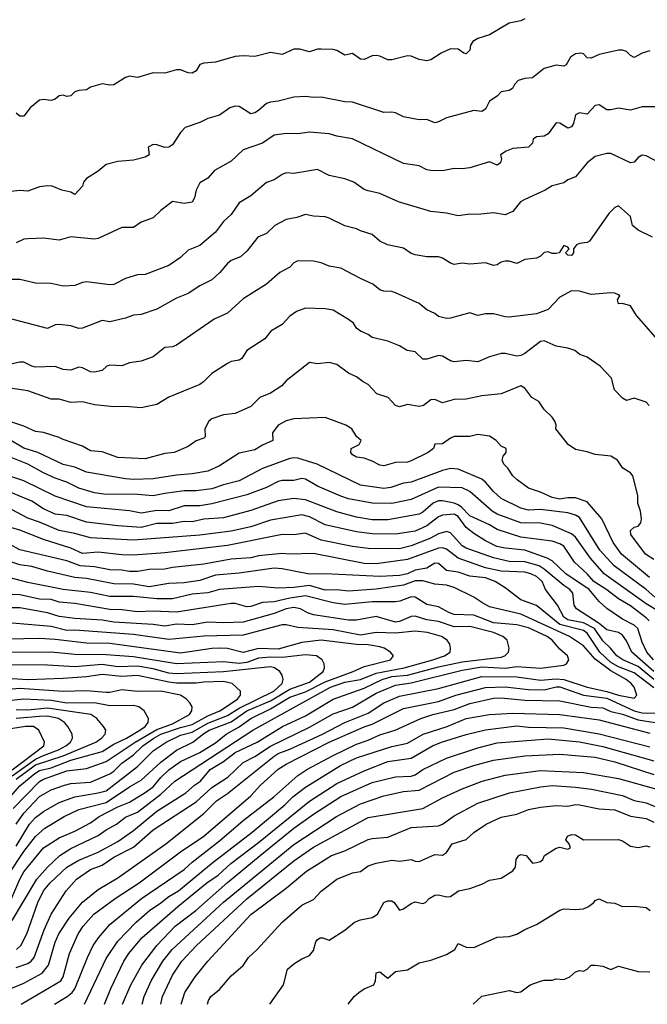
# Model space of a CAD drawing. Header units: metres. Extents: x -51132 to -49532, y -231222 to -229437.
# Tile 48 of 256: x -50485 to -50404, y -231222 to -231096. Entities that reach past the tile are written whole.
import ezdxf

# ---------------------------------------------------------------- set-up
doc = ezdxf.new("R2010")
doc.units = ezdxf.units.M
doc.layers.add('CONTOUR_INDEX', color=1, linetype='Continuous')
doc.layers.add('CONTOUR_INTER', color=3, linetype='Continuous')

msp = doc.modelspace()

# ---------------------------------------------------------------- linework, layer by layer
at = {"layer": 'CONTOUR_INDEX'}
for points, elevation in [([(-50404.08, -231099.96), (-50405.08, -231100.26), (-50406.08, -231100.81), (-50406.58, -231100.58), (-50407.08, -231100.04), (-50407.58, -231099.87), (-50408.08, -231099.87), (-50410.58, -231100.44), (-50411.58, -231100.92), (-50412.08, -231100.86), (-50412.58, -231100.36), (-50412.91, -231100.26), (-50413.58, -231100.34), (-50414.21, -231100.76), (-50414.8, -231101.76), (-50415.08, -231101.93), (-50416.08, -231101.81), (-50417.58, -231102.2), (-50419.08, -231103.4), (-50420.08, -231103.5), (-50420.93, -231103.76), (-50421.39, -231104.26), (-50421.63, -231104.76), (-50422.08, -231105.03), (-50423.08, -231105.21), (-50423.58, -231105.76), (-50424.58, -231106.41), (-50425.08, -231107.42), (-50425.58, -231107.7), (-50426.58, -231107.59), (-50430.08, -231108.51), (-50431.08, -231109.04), (-50431.58, -231109.15), (-50432.58, -231108.72), (-50433.58, -231108.79), (-50435.58, -231108.38), (-50436.58, -231107.88), (-50437.08, -231107.79), (-50438.08, -231107.84), (-50442.08, -231106.53), (-50443.08, -231106.47), (-50446.08, -231105.89), (-50447.08, -231105.93), (-50448.08, -231105.8), (-50449.58, -231105.87), (-50451.58, -231106.41), (-50452.58, -231106.5), (-50453.08, -231106.71), (-50454.08, -231107.58), (-50454.58, -231107.88), (-50455.08, -231108), (-50456.58, -231107.09), (-50457.08, -231107.05), (-50457.77, -231107.26), (-50459.08, -231108.2), (-50460.58, -231108.61), (-50461.58, -231109.12), (-50463.47, -231109.76), (-50464.08, -231110.38), (-50465.08, -231111.97), (-50465.58, -231112.27), (-50466.08, -231112.33), (-50467.08, -231111.96), (-50467.58, -231111.93), (-50468.2, -231112.26), (-50468.09, -231113.26), (-50468.58, -231113.54), (-50470.08, -231113.94), (-50472.08, -231114.11), (-50473.58, -231114.5), (-50474.58, -231115.35), (-50476.09, -231116.26), (-50476.47, -231116.76), (-50476.58, -231117.24), (-50477.58, -231118.33), (-50478.08, -231118.01), (-50479.24, -231117.76), (-50480.45, -231117.26), (-50481.08, -231117.19), (-50482.08, -231117.34), (-50483.58, -231117.88), (-50484.58, -231117.8), (-50486.08, -231117.99)], 80), ([(-50404.16, -231145.26), (-50404.58, -231144.86), (-50406.08, -231144.31), (-50407.08, -231144.65), (-50407.58, -231144.34), (-50408.59, -231143.26), (-50408.99, -231141.76), (-50410.45, -231140.26), (-50412.08, -231139.08), (-50413.04, -231138.76), (-50413.68, -231138.26), (-50414.58, -231137.93), (-50416.08, -231137.69), (-50417.58, -231136.99), (-50418.08, -231137.11), (-50420.08, -231138.62), (-50420.58, -231138.88), (-50421.08, -231138.96), (-50422.58, -231138.63), (-50423.08, -231138.64), (-50424.58, -231139.04), (-50426.08, -231139.68), (-50427.58, -231139.51), (-50429.08, -231139.68), (-50429.58, -231139.58), (-50430.58, -231138.97), (-50431.08, -231138.88), (-50432.58, -231139.36), (-50433.08, -231139.35), (-50434.08, -231138.43), (-50435.12, -231138.26), (-50436.08, -231137.63), (-50437.58, -231137.03), (-50439.58, -231136.6), (-50440.08, -231136.19), (-50441.08, -231135.76), (-50441.58, -231135.37), (-50441.95, -231134.76), (-50442.58, -231134.28), (-50444.58, -231133.07), (-50445.58, -231132.92), (-50448.08, -231132.85), (-50449.25, -231133.26), (-50450.08, -231133.87), (-50451.08, -231134.94), (-50452.51, -231135.76), (-50453.29, -231136.76), (-50455.58, -231138.26), (-50456.22, -231139.26), (-50456.58, -231139.49), (-50457.58, -231139.64), (-50458.08, -231139.91), (-50460.08, -231141.19), (-50461.12, -231142.26), (-50461.58, -231142.57), (-50465.58, -231144.2), (-50467.08, -231145.12), (-50469.08, -231145.58), (-50471.08, -231145.39), (-50472.58, -231145.43), (-50475.08, -231145.17), (-50476.58, -231144.82), (-50478.08, -231144.87), (-50479.58, -231144.48), (-50480.58, -231144.46), (-50483.58, -231143.41), (-50489.58, -231142.48)], 75), ([(-50404.18, -231172.76), (-50404.58, -231172.41), (-50406.58, -231170.86), (-50408.08, -231169.97), (-50409.58, -231168.81), (-50411.23, -231167.76), (-50412.08, -231166.75), (-50413.73, -231165.26), (-50415.08, -231163.25), (-50415.58, -231162.92), (-50416.58, -231162.58), (-50420.58, -231162.1), (-50423.58, -231161.12), (-50424.58, -231160.51), (-50427.08, -231159.37), (-50428.16, -231158.26), (-50428.58, -231157.94), (-50429.08, -231157.76), (-50430.58, -231157.43), (-50431.08, -231157.45), (-50431.8, -231157.76), (-50433.08, -231158.89), (-50433.58, -231159.15), (-50437.58, -231159.86), (-50439.58, -231159.86), (-50441.58, -231159.55), (-50444.08, -231158.86), (-50448.08, -231157.3), (-50449.58, -231157.16), (-50451.58, -231157.44), (-50455.08, -231158.69), (-50458.58, -231159.6), (-50461.08, -231159.8), (-50462.58, -231160.14), (-50463.58, -231160.08), (-50465.08, -231160.35), (-50467.08, -231160.36), (-50469.08, -231160.84), (-50472.08, -231160.64), (-50476.08, -231160.18), (-50478.58, -231159.33), (-50480.08, -231159.13), (-50481.58, -231158.46), (-50483.08, -231157.49), (-50486.58, -231156.04)], 70), ([(-50486.58, -231220.09), (-50484.08, -231219.07), (-50481.75, -231217.76), (-50480.95, -231216.76), (-50480.08, -231213.84), (-50479.6, -231212.76), (-50478.31, -231210.76), (-50476.58, -231208.7), (-50474.58, -231207.09), (-50472.08, -231205.61), (-50465.93, -231201.26), (-50461.08, -231197.39), (-50459.47, -231195.76), (-50458.08, -231194.82), (-50452.08, -231190.07), (-50451.58, -231189.73), (-50450.08, -231189.17), (-50445.94, -231187.26), (-50443.08, -231185.77), (-50440.08, -231184.55), (-50438.08, -231183.23), (-50436.08, -231182.4), (-50431.08, -231181.41), (-50425.58, -231179.89), (-50421.08, -231179.92), (-50418.08, -231180.37), (-50416.08, -231180.2), (-50415.08, -231180.26), (-50412.08, -231181.25), (-50409.58, -231181.79), (-50408.08, -231182.28), (-50406.08, -231182.64), (-50405.75, -231182.26), (-50406.11, -231181.26), (-50406.49, -231180.76), (-50407.11, -231180.26), (-50409.08, -231179.17), (-50411.08, -231177.66), (-50412.58, -231175.97), (-50414.36, -231174.76), (-50420.58, -231171.91), (-50424.58, -231170.97), (-50425.58, -231170.45), (-50426.58, -231169.73), (-50429.08, -231168.51), (-50430.08, -231168.2), (-50431.58, -231168.1), (-50433.08, -231167.67), (-50434.08, -231167.66), (-50435.58, -231168.2), (-50439.08, -231168.73), (-50442.58, -231168.97), (-50444.08, -231168.81), (-50445.58, -231168.84), (-50447.58, -231168.24), (-50449.58, -231168.52), (-50451.58, -231168.61), (-50454.08, -231168.39), (-50459.08, -231168.77), (-50460.58, -231169.2), (-50462.58, -231169.37), (-50465.08, -231169.97), (-50467.08, -231169.98), (-50470.08, -231169.67), (-50473.08, -231169.65), (-50475.58, -231169.15), (-50479.08, -231168.76), (-50483.58, -231167.88), (-50491.08, -231165.9)], 65), ([(-50486.09, -231205.26), (-50484.08, -231202.22), (-50482.58, -231200.32), (-50481.42, -231199.26), (-50478.95, -231197.76), (-50477.08, -231196.89), (-50473.58, -231195.99), (-50470.58, -231193.97), (-50469.08, -231193.11), (-50466.58, -231190.82), (-50464.58, -231189.29), (-50462.51, -231188.26), (-50461.08, -231187.15), (-50460.4, -231186.76), (-50457.58, -231185.67), (-50455.6, -231184.26), (-50452.58, -231183.01), (-50450.08, -231181.51), (-50447.58, -231180.6), (-50445.84, -231179.26), (-50445.65, -231178.76), (-50445.7, -231178.26), (-50445.95, -231177.76), (-50446.68, -231177.26), (-50448.08, -231177.1), (-50451.08, -231177.45), (-50452.58, -231177.41), (-50454.08, -231177.54), (-50455.58, -231178.08), (-50456.58, -231178.24), (-50458.58, -231178.01), (-50464.58, -231178.28), (-50470.08, -231177.39), (-50473.58, -231177.11), (-50477.58, -231177.07), (-50480.58, -231176.77), (-50487.08, -231176.82)], 60), ([(-50485.08, -231193.01), (-50482.58, -231191.16), (-50479.08, -231190), (-50474.89, -231188.26), (-50474.16, -231187.76), (-50473.69, -231187.26), (-50473.62, -231186.76), (-50473.91, -231186.26), (-50474.77, -231185.26), (-50475.51, -231184.76), (-50481.08, -231183.95), (-50483.58, -231184.17), (-50485.08, -231184.15)], 55), ([(-50471.47, -231221.76), (-50470.42, -231219.26), (-50469, -231216.76), (-50467.09, -231214.26), (-50464.74, -231211.76), (-50462.11, -231209.76), (-50458.08, -231206.18), (-50453.9, -231202.76), (-50449.58, -231199.28), (-50447.08, -231197.49), (-50443.58, -231195.2), (-50439.58, -231193.43), (-50436.58, -231192.7), (-50434.58, -231192.62), (-50434.08, -231192.46), (-50433.08, -231191.77), (-50430.08, -231190.3), (-50426.08, -231188.99), (-50423.58, -231188.37), (-50417.08, -231187.85), (-50413.08, -231188.23), (-50410.08, -231188.81), (-50403.58, -231190.65)], 70), ([(-50452.64, -231221.76), (-50450.92, -231219.26), (-50450.39, -231217.26), (-50449.58, -231216.57), (-50448.58, -231215.94), (-50447.58, -231215.54), (-50447.08, -231214.88), (-50446.76, -231213.76), (-50446.58, -231213.47), (-50446.24, -231213.26), (-50445.87, -231213.26), (-50445.08, -231213.57), (-50443.08, -231212.27), (-50441.83, -231211.26), (-50441.08, -231210.96), (-50439.58, -231210.68), (-50438.9, -231210.26), (-50438.09, -231208.76), (-50437.58, -231208.54), (-50437.08, -231208.56), (-50436.75, -231208.76), (-50436.08, -231209.73), (-50435.58, -231209.58), (-50434.58, -231208.87), (-50434.08, -231208.67), (-50433.08, -231208.87), (-50432.78, -231208.76), (-50432.29, -231208.26), (-50431.58, -231207.82), (-50431.08, -231207.77), (-50430.08, -231208.04), (-50429.58, -231207.99), (-50428.55, -231207.26), (-50427.08, -231206.96), (-50425.58, -231206.42), (-50424.58, -231205.9), (-50423.08, -231205.65), (-50421.58, -231204.69), (-50421.25, -231204.26), (-50421.19, -231203.26), (-50420.82, -231202.76), (-50420.58, -231202.63), (-50419.91, -231202.76), (-50419.08, -231203.72), (-50418.58, -231203.66), (-50418.08, -231203.51), (-50417.76, -231203.26), (-50417.55, -231202.76), (-50416.08, -231201.81), (-50415.58, -231201.7), (-50414.58, -231201.93), (-50414.24, -231201.76), (-50414.42, -231201.26), (-50414.82, -231200.76), (-50414.6, -231200.26), (-50414.08, -231200.07), (-50413.58, -231200.13), (-50412.58, -231200.74), (-50408.08, -231200.71), (-50407.58, -231200.88), (-50406.58, -231201.54), (-50405.58, -231201.73), (-50404.58, -231201.5), (-50404.08, -231201.63)], 75)]:
    msp.add_lwpolyline(points, dxfattribs=dict(at, elevation=elevation))
at = {"layer": 'CONTOUR_INTER'}
for points, elevation in [([(-50420.08, -231095.89), (-50420.58, -231096.13), (-50422.08, -231096.44), (-50424.58, -231097.9), (-50426.08, -231098.4), (-50426.7, -231098.76), (-50427.02, -231099.26), (-50427.08, -231099.89), (-50427.58, -231100.33), (-50427.87, -231100.26), (-50428.58, -231099.77), (-50429.58, -231099.71), (-50430.74, -231100.26), (-50432.08, -231101.12), (-50432.58, -231101.25), (-50433.58, -231101.05), (-50434.58, -231100.64), (-50435.08, -231100.61), (-50437.08, -231101.13), (-50437.58, -231101.1), (-50438.58, -231100.64), (-50439.08, -231100.58), (-50439.58, -231100.62), (-50440.58, -231101.06), (-50441.08, -231101.01), (-50442.08, -231100.32), (-50443.08, -231100.52), (-50444.08, -231099.93), (-50444.58, -231099.78), (-50446.08, -231099.73), (-50446.58, -231099.76), (-50447.58, -231100.11), (-50448.82, -231099.76), (-50449.58, -231099.75), (-50451.08, -231100.43), (-50452.58, -231100.19), (-50454.58, -231100.7), (-50456.08, -231100.59), (-50457.08, -231100.67), (-50459.58, -231101.42), (-50461.08, -231101.54), (-50461.58, -231101.72), (-50462.08, -231102.51), (-50462.58, -231102.81), (-50463.08, -231102.79), (-50464.08, -231102.38), (-50464.58, -231102.39), (-50466.08, -231102.82), (-50467.58, -231102.77), (-50469.58, -231103.38), (-50470.58, -231103.22), (-50471.08, -231103.35), (-50472.58, -231104.3), (-50473.08, -231104.35), (-50474.08, -231104.17), (-50475.58, -231104.62), (-50476.08, -231104.94), (-50477.08, -231105.02), (-50477.58, -231105.21), (-50478.08, -231105.72), (-50478.58, -231105.81), (-50479.08, -231105.63), (-50479.58, -231105.73), (-50480.08, -231106.15), (-50480.58, -231106.32), (-50481.58, -231106.19), (-50482.08, -231106.25), (-50483.29, -231107.26), (-50484.08, -231108.3), (-50484.58, -231108.3), (-50485.08, -231107.92)], 81), ([(-50402.58, -231107.13), (-50405.08, -231107.13), (-50406.58, -231107.53), (-50408.08, -231107.27), (-50409.08, -231107.52), (-50409.58, -231107.49), (-50410.58, -231106.88), (-50411.08, -231106.93), (-50412.08, -231108.07), (-50413.08, -231107.87), (-50413.58, -231108.15), (-50413.83, -231109.26), (-50414.08, -231109.69), (-50414.58, -231109.83), (-50415.58, -231109.2), (-50416.08, -231109.16), (-50417.08, -231110.56), (-50417.58, -231110.88), (-50418.58, -231110.93), (-50418.98, -231111.26), (-50419.09, -231111.76), (-50419.58, -231112.28), (-50421.58, -231112.46), (-50422.47, -231112.76), (-50423.16, -231113.26), (-50423.06, -231113.76), (-50423.16, -231114.26), (-50423.58, -231114.55), (-50424.58, -231114.14), (-50427.08, -231114.92), (-50428.08, -231115.05), (-50429.08, -231115.01), (-50430.58, -231115.29), (-50432.08, -231115.26), (-50432.58, -231115.16), (-50433.58, -231114.67), (-50435.58, -231114.35), (-50442.08, -231111.2), (-50444.08, -231110.88), (-50445.08, -231110.57), (-50447.58, -231110.34), (-50449.08, -231110.56), (-50450.58, -231110.51), (-50452.08, -231110.73), (-50453.58, -231111.76), (-50456.08, -231112.59), (-50457.58, -231114.05), (-50459.71, -231115.26), (-50460.58, -231116.22), (-50461.58, -231116.81), (-50462.06, -231117.76), (-50462.28, -231118.76), (-50462.58, -231119.28), (-50463.58, -231119.48), (-50465.08, -231119.2), (-50466.58, -231120.35), (-50467.58, -231121.3), (-50469.08, -231121.84), (-50470.08, -231122.51), (-50471.58, -231122.51), (-50474.58, -231123.94), (-50475.08, -231124.03), (-50478.08, -231123.71), (-50479.58, -231124.16), (-50481.58, -231123.88), (-50483.58, -231123.97), (-50484.08, -231124.03), (-50485.08, -231124.51)], 79), ([(-50402.85, -231114.26), (-50404.58, -231113.39), (-50405.08, -231113.31), (-50405.58, -231113.59), (-50406.08, -231114.18), (-50406.58, -231114.28), (-50409.08, -231113.07), (-50409.58, -231113.09), (-50411.08, -231113.47), (-50412.08, -231114.26), (-50413.58, -231116.04), (-50414.58, -231116.43), (-50415.08, -231116.84), (-50416.58, -231117.22), (-50417.47, -231117.76), (-50420.08, -231118.96), (-50420.61, -231119.26), (-50421.58, -231120.5), (-50422.58, -231120.91), (-50424.08, -231120.67), (-50426.08, -231120.87), (-50427.08, -231120.81), (-50428.58, -231121.03), (-50430.08, -231120.69), (-50432.08, -231120.49), (-50436.19, -231119.26), (-50438.58, -231118.2), (-50440.08, -231117.86), (-50440.58, -231117.66), (-50441.92, -231116.76), (-50443.08, -231116.31), (-50445.08, -231115.88), (-50446.58, -231115.14), (-50449.58, -231115.62), (-50450.58, -231115.56), (-50451.08, -231115.76), (-50452.08, -231116.44), (-50453.08, -231116.77), (-50455.08, -231118.47), (-50456.58, -231119.36), (-50457.58, -231120.89), (-50458.58, -231121.77), (-50459.58, -231123.13), (-50461.58, -231124.81), (-50463.08, -231125.42), (-50464.08, -231126.35), (-50465.58, -231127.37), (-50468.58, -231128.52), (-50469.58, -231128.57), (-50471.08, -231129.03), (-50472.58, -231129.8), (-50473.08, -231129.84), (-50476.08, -231129.48), (-50476.58, -231129.55), (-50477.58, -231129.96), (-50479.08, -231130.03), (-50480.58, -231129.68), (-50482.58, -231129.64), (-50484.58, -231129.19), (-50486.08, -231129.19)], 78), ([(-50403.74, -231123.76), (-50405.58, -231122.89), (-50406.31, -231122.26), (-50406.58, -231121.14), (-50408.08, -231119.75), (-50408.58, -231119.96), (-50409.33, -231120.76), (-50411.82, -231124.26), (-50412.08, -231124.45), (-50413.08, -231124.59), (-50413.45, -231124.76), (-50413.85, -231125.26), (-50413.83, -231125.76), (-50414.08, -231126.11), (-50414.58, -231126.08), (-50414.86, -231125.76), (-50414.42, -231125.26), (-50414.58, -231125.05), (-50415.08, -231124.83), (-50415.68, -231125.76), (-50416.08, -231125.86), (-50416.58, -231125.84), (-50417.08, -231125.64), (-50417.58, -231125.73), (-50418.08, -231126.21), (-50418.58, -231126.43), (-50420.08, -231126.62), (-50421.08, -231127.11), (-50422.08, -231126.83), (-50422.58, -231126.85), (-50423.08, -231126.97), (-50423.58, -231127.29), (-50424.08, -231127.38), (-50425.08, -231127.04), (-50427.08, -231127.22), (-50428.08, -231127.1), (-50429.08, -231127.25), (-50429.58, -231127.07), (-50430.58, -231126.44), (-50431.08, -231126.29), (-50432.58, -231126.28), (-50434.08, -231126.01), (-50434.58, -231125.84), (-50435.58, -231125.15), (-50437.6, -231124.76), (-50438.59, -231124.26), (-50439.58, -231123.42), (-50441.08, -231122.96), (-50441.58, -231122.68), (-50443.08, -231122.32), (-50445.08, -231121.33), (-50445.58, -231121.16), (-50447.08, -231121.09), (-50448.08, -231120.87), (-50449.2, -231121.26), (-50450.58, -231121.52), (-50452.01, -231122.26), (-50453.08, -231123.31), (-50454.18, -231123.76), (-50455.58, -231125.56), (-50456.4, -231126.26), (-50457.58, -231126.74), (-50458.08, -231127.11), (-50459.05, -231128.26), (-50460.08, -231129.23), (-50461.58, -231129.97), (-50463.08, -231130.97), (-50464.58, -231131.54), (-50467.08, -231132.97), (-50469.08, -231133.65), (-50470.08, -231133.73), (-50471.08, -231134.1), (-50473.08, -231134.56), (-50474.08, -231134.39), (-50476.58, -231135.37), (-50477.08, -231135.45), (-50478.08, -231135.11), (-50479.58, -231134.92), (-50480.08, -231134.98), (-50481.08, -231135.43), (-50486.08, -231134.1)], 77), ([(-50403.08, -231136.88), (-50405.78, -231133.76), (-50406.58, -231132.53), (-50407.58, -231132.23), (-50408.08, -231132.26), (-50408.23, -231131.76), (-50407.94, -231131.26), (-50408.08, -231131.14), (-50408.58, -231130.91), (-50409.08, -231130.89), (-50411.58, -231131.1), (-50413.08, -231130.67), (-50414.08, -231130.62), (-50415.58, -231131.44), (-50417.08, -231133.02), (-50418.58, -231133.57), (-50422.08, -231133.97), (-50422.58, -231133.96), (-50424.08, -231133.55), (-50425.08, -231133.56), (-50426.08, -231133.76), (-50427.08, -231133.44), (-50429.58, -231134.13), (-50430.08, -231134.16), (-50431.08, -231133.91), (-50431.58, -231133.51), (-50432.58, -231133.06), (-50433.58, -231132.25), (-50436.58, -231130.88), (-50437.08, -231130.7), (-50438.08, -231130.68), (-50438.58, -231130.5), (-50439.5, -231129.76), (-50441.08, -231129.06), (-50443.58, -231127.72), (-50445.08, -231127.48), (-50446.08, -231127.06), (-50447.08, -231126.85), (-50449.08, -231126.78), (-50449.58, -231127.06), (-50450.08, -231127.59), (-50451.36, -231128.26), (-50453.08, -231129.78), (-50456.08, -231131.66), (-50458.08, -231133.48), (-50459.75, -231134.26), (-50464.58, -231137.55), (-50465.08, -231137.77), (-50466.08, -231137.86), (-50467.58, -231139.07), (-50469.08, -231139.59), (-50470.58, -231139.83), (-50471.58, -231140.21), (-50473.08, -231140.1), (-50473.48, -231140.26), (-50474.08, -231140.78), (-50475.08, -231140.99), (-50475.58, -231140.95), (-50476.58, -231140.44), (-50477.08, -231140.36), (-50478.08, -231140.74), (-50478.58, -231140.72), (-50479.08, -231140.66), (-50480.08, -231140.29), (-50482.58, -231140.36), (-50483.08, -231140.26), (-50484.08, -231139.73), (-50484.58, -231139.72), (-50485.58, -231139.94)], 76), ([(-50403.58, -231164.93), (-50404.65, -231164.26), (-50406.53, -231161.76), (-50406.58, -231161.24), (-50406.08, -231160.79), (-50405.58, -231160.68), (-50405.23, -231160.26), (-50405.17, -231159.76), (-50405.28, -231158.76), (-50405.63, -231157.76), (-50405.63, -231156.76), (-50406.27, -231154.26), (-50406.58, -231153.89), (-50407.55, -231153.26), (-50408.22, -231152.26), (-50409.08, -231151.76), (-50411.08, -231151.53), (-50412.08, -231151.19), (-50413.58, -231150.89), (-50414.53, -231150.26), (-50416.12, -231148.26), (-50416.07, -231147.76), (-50416.22, -231147.26), (-50416.57, -231146.76), (-50417.58, -231145.78), (-50418.28, -231144.76), (-50419.15, -231144.26), (-50420.08, -231143.04), (-50420.58, -231142.77), (-50423.08, -231143.79), (-50425.58, -231144.02), (-50427.58, -231144.48), (-50429.08, -231144.51), (-50430.58, -231144.91), (-50431.58, -231144.49), (-50432.08, -231144.53), (-50433.02, -231145.26), (-50433.58, -231145.41), (-50435.08, -231145.14), (-50436.08, -231145.45), (-50436.6, -231145.26), (-50437.54, -231144.26), (-50438.96, -231143.76), (-50440.08, -231142.57), (-50440.73, -231142.26), (-50441.58, -231141.6), (-50442.58, -231141.15), (-50444.08, -231140.02), (-50445.08, -231139.79), (-50446.58, -231139.95), (-50447.58, -231139.78), (-50450.58, -231142.12), (-50451.14, -231142.76), (-50452.58, -231143.68), (-50453.92, -231144.26), (-50455.08, -231145.39), (-50457.08, -231146.29), (-50458.58, -231146.44), (-50460.08, -231146.99), (-50460.44, -231147.26), (-50460.96, -231148.26), (-50460.92, -231149.26), (-50461.08, -231149.44), (-50462.08, -231149.8), (-50463.08, -231150.52), (-50464.86, -231151.26), (-50466.08, -231151.4), (-50468.58, -231152.07), (-50472.08, -231151.9), (-50474.08, -231151.17), (-50475.58, -231151.04), (-50476.58, -231150.48), (-50479.08, -231149.63), (-50479.58, -231149.35), (-50481.58, -231148.71), (-50482.58, -231148.57), (-50484.08, -231147.92), (-50487.08, -231146.94)], 74), ([(-50404.14, -231167.26), (-50407.7, -231164.26), (-50408.79, -231162.76), (-50410.21, -231159.76), (-50412.08, -231157.58), (-50413.58, -231157.05), (-50414.58, -231157.06), (-50415.58, -231157.25), (-50416.58, -231157.04), (-50418.08, -231156.33), (-50419.58, -231155.83), (-50421.03, -231154.76), (-50421.59, -231154.26), (-50422.23, -231153.26), (-50422.74, -231152.76), (-50422.97, -231152.26), (-50422.85, -231151.76), (-50422.43, -231151.26), (-50422.46, -231150.76), (-50423.08, -231150.48), (-50423.72, -231149.76), (-50424.58, -231149.2), (-50426.08, -231148.96), (-50427.08, -231149.22), (-50429.08, -231149.23), (-50429.58, -231149.42), (-50430.58, -231150.17), (-50431.58, -231150.2), (-50431.74, -231150.76), (-50432.41, -231151.26), (-50434.58, -231152.35), (-50435.08, -231152.5), (-50436.58, -231152.53), (-50438.08, -231152.97), (-50438.58, -231152.91), (-50439.58, -231152.36), (-50440.58, -231152.01), (-50441.58, -231151.87), (-50442.08, -231151.58), (-50442.31, -231151.26), (-50442.24, -231150.76), (-50441.23, -231150.26), (-50440.97, -231149.76), (-50441.58, -231149.21), (-50442.17, -231148.26), (-50442.96, -231147.76), (-50445.58, -231146.81), (-50449.58, -231146.97), (-50450.58, -231147.22), (-50451.58, -231147.79), (-50452.31, -231148.76), (-50452.28, -231149.76), (-50453.58, -231150.34), (-50454.58, -231150.95), (-50456.58, -231151.34), (-50459.08, -231152.99), (-50460.58, -231153.64), (-50462.58, -231154.01), (-50464.58, -231154.15), (-50467.58, -231154.65), (-50470.08, -231154.73), (-50471.08, -231154.64), (-50476.08, -231153.77), (-50477.58, -231153.13), (-50479.08, -231152.81), (-50482.3, -231151.26), (-50484.08, -231150.71), (-50486.08, -231149.53)], 73), ([(-50403.46, -231169.76), (-50404.58, -231168.76), (-50408.63, -231165.76), (-50410.47, -231163.76), (-50413.08, -231159.58), (-50413.58, -231159.29), (-50414.58, -231158.98), (-50418.08, -231158.55), (-50419.58, -231158.62), (-50420.58, -231158.38), (-50423.08, -231157.13), (-50424.08, -231156.27), (-50425.08, -231155.08), (-50425.58, -231154.68), (-50428.58, -231153.4), (-50429.58, -231153.3), (-50430.58, -231153.55), (-50434.58, -231155.08), (-50435.58, -231155.21), (-50437.19, -231155.76), (-50438.08, -231155.88), (-50441.08, -231155.46), (-50446.62, -231152.76), (-50449.08, -231151.99), (-50449.58, -231151.94), (-50450.08, -231152.03), (-50453.58, -231153.32), (-50456.58, -231154.91), (-50458.58, -231155.4), (-50460.08, -231155.92), (-50462.08, -231156.18), (-50463.58, -231156.18), (-50466.08, -231156.49), (-50467.58, -231156.82), (-50470.08, -231156.58), (-50473.58, -231156.64), (-50475.08, -231156.43), (-50477.08, -231155.81), (-50478.58, -231155.06), (-50480.08, -231154.56), (-50481.58, -231153.88), (-50483.58, -231152.78), (-50486.58, -231151.59)], 72), ([(-50402.65, -231171.76), (-50404.58, -231170.61), (-50409.93, -231166.76), (-50411.68, -231164.76), (-50413.58, -231162.08), (-50414.08, -231161.64), (-50416.58, -231160.59), (-50418.08, -231160.31), (-50420.58, -231160.25), (-50423.58, -231159.13), (-50424.23, -231158.76), (-50427.08, -231156.27), (-50428.08, -231155.79), (-50431.08, -231155.72), (-50434.58, -231157.28), (-50437.08, -231157.77), (-50439.58, -231157.76), (-50442.58, -231157.17), (-50443.58, -231156.86), (-50446.58, -231155.58), (-50448.08, -231154.66), (-50448.58, -231154.58), (-50449.58, -231154.86), (-50451.08, -231154.86), (-50451.58, -231154.97), (-50453.08, -231155.74), (-50455.58, -231156.67), (-50460.08, -231157.81), (-50461.58, -231158.08), (-50463.58, -231158.09), (-50465.58, -231158.71), (-50467.08, -231158.66), (-50469.08, -231159.01), (-50470.58, -231158.74), (-50476.08, -231158.2), (-50480.08, -231156.85), (-50484.08, -231154.87), (-50486, -231154.26)], 71), ([(-50403.64, -231177.76), (-50404.49, -231176.76), (-50405.08, -231175.49), (-50405.61, -231173.76), (-50406.08, -231173.33), (-50407.58, -231172.56), (-50409.58, -231171.22), (-50410.58, -231170.29), (-50411.86, -231168.76), (-50414.83, -231166.76), (-50416.58, -231165.13), (-50417.2, -231164.76), (-50420.08, -231163.76), (-50422.58, -231163.49), (-50423.63, -231163.26), (-50425.08, -231162.56), (-50426.58, -231161.63), (-50427.58, -231160.85), (-50428.58, -231159.46), (-50429.08, -231159.16), (-50430.58, -231159.26), (-50431.08, -231159.49), (-50432.58, -231160.64), (-50434.08, -231161.3), (-50436.58, -231161.71), (-50439.58, -231161.64), (-50441.58, -231161.42), (-50445.58, -231160.52), (-50447.58, -231159.5), (-50448.58, -231159.24), (-50452.58, -231159.91), (-50455.08, -231160.77), (-50457.58, -231161.3), (-50461.58, -231161.84), (-50470.08, -231162.48), (-50475.58, -231162.16), (-50477.58, -231161.62), (-50479.58, -231161.25), (-50482.08, -231160.15), (-50483.58, -231159.65), (-50485.58, -231158.61)], 69), ([(-50403.58, -231179.23), (-50406.38, -231176.76), (-50407.08, -231175.32), (-50407.58, -231174.62), (-50408.08, -231174.28), (-50409.58, -231173.91), (-50410.58, -231173.11), (-50413.47, -231171.26), (-50413.78, -231170.76), (-50413.92, -231169.26), (-50414.3, -231168.76), (-50415.08, -231168.26), (-50417.58, -231166.17), (-50418.25, -231165.76), (-50420.08, -231165.24), (-50422.08, -231165.21), (-50424.08, -231164.71), (-50427.58, -231163.48), (-50428.08, -231163.18), (-50429.58, -231161.54), (-50430.08, -231161.36), (-50431.08, -231161.66), (-50432.2, -231162.26), (-50434.58, -231163.21), (-50436.08, -231163.58), (-50440.08, -231163.52), (-50442.08, -231163.27), (-50446.08, -231162.45), (-50448.08, -231161.57), (-50449.58, -231161.8), (-50451.08, -231161.76), (-50458.08, -231163.17), (-50466.08, -231164.09), (-50470.08, -231164.37), (-50471.58, -231164.34), (-50474.58, -231164.02), (-50476.58, -231164.18), (-50478.08, -231163.5), (-50481.58, -231162.38), (-50484.58, -231161.18), (-50487.9, -231160.26)], 68), ([(-50403.58, -231180.28), (-50405.58, -231178.61), (-50407.56, -231177.76), (-50408.32, -231177.26), (-50409.1, -231176.26), (-50410.08, -231175.31), (-50411.18, -231173.76), (-50412.58, -231173.02), (-50414.58, -231172.63), (-50415.08, -231172.31), (-50415.87, -231170.76), (-50417.41, -231168.76), (-50417.87, -231167.76), (-50418.58, -231167.13), (-50419.29, -231166.76), (-50420.08, -231166.55), (-50423.08, -231166.44), (-50425.08, -231166), (-50428.59, -231164.76), (-50430.08, -231163.61), (-50430.58, -231163.44), (-50431.08, -231163.51), (-50435.08, -231164.96), (-50439.08, -231165.5), (-50440.58, -231165.46), (-50447.08, -231164.17), (-50450.08, -231164.27), (-50451.08, -231164.18), (-50454.08, -231164.47), (-50455.08, -231164.73), (-50457.58, -231164.88), (-50461.08, -231165.54), (-50465.08, -231165.95), (-50466.08, -231166.17), (-50468.08, -231166.21), (-50469.58, -231166.49), (-50470.58, -231166.49), (-50471.58, -231166.3), (-50473.08, -231166.24), (-50475.08, -231165.87), (-50476.89, -231165.76), (-50478.58, -231165.13), (-50484.58, -231163.71), (-50486.08, -231162.89)], 67), ([(-50403.58, -231181.32), (-50406.08, -231179.42), (-50408.08, -231178.63), (-50409.08, -231178.1), (-50410.46, -231176.76), (-50412.08, -231174.36), (-50412.58, -231174.03), (-50415.58, -231173.23), (-50418.58, -231170.82), (-50420.58, -231170.08), (-50422.58, -231168.57), (-50423.87, -231167.76), (-50425.08, -231167.28), (-50427.08, -231167.05), (-50428.58, -231166.57), (-50430.08, -231166.34), (-50431.08, -231165.43), (-50431.58, -231165.39), (-50432.58, -231166.05), (-50434.08, -231166.3), (-50435.08, -231166.77), (-50436.08, -231166.97), (-50438.58, -231167.11), (-50445.58, -231166.75), (-50447.58, -231166.82), (-50451.08, -231166.13), (-50452.08, -231166.06), (-50456.58, -231166.69), (-50459.58, -231166.96), (-50461.58, -231167.62), (-50463.58, -231167.9), (-50465.58, -231167.99), (-50468.08, -231168.44), (-50470.08, -231168.1), (-50472.58, -231168.05), (-50476.08, -231167.38), (-50477.58, -231167.23), (-50481.08, -231166.45), (-50483.08, -231165.83), (-50484.58, -231165.62), (-50491.08, -231163.47)], 66), ([(-50485.08, -231217.05), (-50483.58, -231216.54), (-50483.14, -231216.26), (-50482.76, -231215.76), (-50481.5, -231212.26), (-50480.58, -231210.23), (-50478.67, -231207.26), (-50477.37, -231205.76), (-50475.58, -231204.56), (-50474.08, -231204), (-50472.58, -231202.98), (-50470.08, -231201.67), (-50467.58, -231199.47), (-50462.08, -231195.89), (-50460.08, -231194.06), (-50458, -231192.76), (-50456.08, -231190.89), (-50454.58, -231190.1), (-50452.58, -231188.77), (-50447.58, -231186.36), (-50444.58, -231184.67), (-50442.08, -231183.81), (-50439.08, -231182.03), (-50436.58, -231180.98), (-50434.58, -231180.71), (-50428.08, -231179.07), (-50425.58, -231178.66), (-50422.58, -231178.81), (-50421.08, -231178.62), (-50418.08, -231178.83), (-50415.08, -231178.43), (-50414.75, -231178.26), (-50414.44, -231177.76), (-50414.61, -231177.26), (-50415.58, -231176.38), (-50416.58, -231175.24), (-50417.2, -231174.76), (-50419.58, -231173.65), (-50421.08, -231173.28), (-50424.08, -231173.02), (-50426.58, -231172.06), (-50429.08, -231171.98), (-50429.71, -231171.76), (-50431.08, -231170.99), (-50432.58, -231170.68), (-50434.08, -231169.75), (-50434.58, -231169.7), (-50436.04, -231170.26), (-50436.58, -231170.34), (-50439.58, -231170.36), (-50443.08, -231170.69), (-50444.58, -231170.48), (-50448.08, -231169.58), (-50450.08, -231169.87), (-50452.08, -231170.36), (-50453.58, -231170.42), (-50455.08, -231170.95), (-50455.58, -231170.99), (-50457.08, -231170.55), (-50457.58, -231170.58), (-50464.58, -231171.65), (-50467.58, -231171.53), (-50469.58, -231171.62), (-50471.58, -231171.37), (-50473.08, -231171.33), (-50477.58, -231170.57), (-50479.58, -231170.37), (-50480.58, -231170.07), (-50482.08, -231169.99), (-50484.58, -231169.44), (-50487.58, -231169.33)], 64), ([(-50485.01, -231214.76), (-50484.46, -231214.26), (-50483.7, -231212.76), (-50482.31, -231208.76), (-50481.59, -231207.26), (-50480.73, -231206.26), (-50478.58, -231204.26), (-50477.08, -231203.36), (-50474.58, -231202.32), (-50472.08, -231200.97), (-50470.08, -231199.57), (-50467.08, -231197.09), (-50463.39, -231194.76), (-50462.27, -231193.76), (-50461.51, -231193.26), (-50460.27, -231191.76), (-50458.58, -231190.74), (-50457.08, -231189.59), (-50454.25, -231188.26), (-50451.03, -231186.26), (-50448.08, -231184.91), (-50444.58, -231182.78), (-50440.58, -231181.39), (-50438.31, -231180.26), (-50437.08, -231179.87), (-50435.08, -231179.71), (-50431.08, -231178.63), (-50428.08, -231178.01), (-50423.08, -231177.41), (-50422.6, -231177.26), (-50422.14, -231176.76), (-50422.06, -231176.26), (-50422.31, -231175.26), (-50422.88, -231174.76), (-50424.08, -231174.28), (-50427.08, -231173.5), (-50429.08, -231173.54), (-50431.08, -231172.88), (-50432.58, -231172.66), (-50434.08, -231172.16), (-50434.58, -231172.22), (-50436.08, -231172.87), (-50436.58, -231172.94), (-50439.08, -231172.22), (-50441.58, -231172.68), (-50442.58, -231172.71), (-50447.08, -231172.02), (-50447.85, -231171.76), (-50448.74, -231171.26), (-50449.58, -231171.07), (-50450.58, -231171.26), (-50452.08, -231171.84), (-50456.08, -231172.93), (-50458.58, -231173.03), (-50460.58, -231172.93), (-50462.58, -231173.27), (-50464.58, -231173.2), (-50466.08, -231173.44), (-50467.58, -231173.23), (-50472.58, -231172.95), (-50474.08, -231172.7), (-50477.58, -231172.48), (-50479.58, -231172.2), (-50481.08, -231171.75), (-50484.58, -231171.13), (-50486.08, -231171.12)], 63), ([(-50485.58, -231211.06), (-50482.41, -231205.76), (-50481.08, -231204.24), (-50479.49, -231202.76), (-50478.08, -231201.86), (-50474.58, -231200.19), (-50473.58, -231199.46), (-50472.24, -231198.76), (-50471.08, -231197.86), (-50469.58, -231197.22), (-50466.58, -231194.9), (-50464.81, -231193.26), (-50454.83, -231186.76), (-50444.91, -231181.26), (-50443.08, -231180.62), (-50441.08, -231180.28), (-50439.08, -231179.47), (-50435.47, -231178.76), (-50431.82, -231177.76), (-50430.31, -231177.26), (-50429.62, -231176.76), (-50429.55, -231176.26), (-50429.67, -231175.76), (-50429.99, -231175.26), (-50430.72, -231174.76), (-50432.51, -231174.26), (-50434.08, -231174.1), (-50436.58, -231174.36), (-50439.08, -231174.27), (-50441.08, -231174.61), (-50444.58, -231173.94), (-50449.08, -231173.61), (-50450.58, -231173.27), (-50451.08, -231173.27), (-50456.08, -231174.62), (-50461.08, -231174.73), (-50465.58, -231175.16), (-50470.08, -231174.5), (-50477.58, -231173.98), (-50478.58, -231174), (-50480.58, -231173.5), (-50490.58, -231172.64)], 62), ([(-50485.89, -231208.76), (-50484.61, -231205.76), (-50484.08, -231204.82), (-50481.58, -231201.76), (-50479.58, -231200.5), (-50477.58, -231199.66), (-50475.58, -231198.56), (-50474.47, -231197.76), (-50472.08, -231196.52), (-50470.58, -231195.93), (-50468.58, -231194.72), (-50467.58, -231194), (-50466.58, -231192.79), (-50465.58, -231191.82), (-50464.08, -231190.75), (-50461.58, -231189.59), (-50459.58, -231188.37), (-50458.22, -231187.26), (-50456.58, -231186.33), (-50455.08, -231185.24), (-50452.58, -231184.03), (-50450.08, -231182.51), (-50448.08, -231181.85), (-50445.58, -231180.56), (-50442.01, -231179.26), (-50440.58, -231178.61), (-50437.24, -231177.76), (-50436.86, -231177.26), (-50437.23, -231176.76), (-50438.03, -231176.26), (-50438.58, -231176.09), (-50440.08, -231175.83), (-50441.58, -231175.78), (-50446.08, -231175.23), (-50448.58, -231175.56), (-50451.58, -231176.41), (-50454.08, -231176.31), (-50456.08, -231176.83), (-50458.08, -231176.3), (-50459.08, -231176.26), (-50460.08, -231176.29), (-50464.08, -231176.91), (-50473.08, -231175.66), (-50476.08, -231175.62), (-50480.08, -231175.15), (-50482.08, -231175.05), (-50486.08, -231175.13)], 61), ([(-50485.08, -231201.55), (-50483.38, -231198.76), (-50482.58, -231197.91), (-50481.58, -231197.13), (-50479.58, -231195.99), (-50477.58, -231195.26), (-50474.58, -231194.76), (-50473.58, -231194.48), (-50469.58, -231191.39), (-50467.58, -231189.38), (-50465.91, -231188.26), (-50464.08, -231187.36), (-50462.58, -231186.99), (-50460.58, -231185.84), (-50458.08, -231184.87), (-50456.58, -231183.91), (-50452.14, -231181.76), (-50451.08, -231180.76), (-50450.94, -231180.26), (-50451.08, -231179.71), (-50451.39, -231179.26), (-50452.07, -231178.76), (-50452.58, -231178.64), (-50458.58, -231179.27), (-50464.58, -231179.53), (-50465.58, -231179.47), (-50467.58, -231178.91), (-50469.58, -231178.57), (-50472.08, -231178.63), (-50474.08, -231178.35), (-50477.58, -231178.63), (-50481.08, -231178.45), (-50488.58, -231178.4)], 59), ([(-50485.08, -231198.76), (-50484.08, -231197.34), (-50482.08, -231195.21), (-50480.58, -231194.37), (-50478.9, -231193.76), (-50478.08, -231193.56), (-50475.58, -231193.38), (-50473.08, -231192.3), (-50472.58, -231191.97), (-50471.58, -231190.94), (-50470.08, -231189.88), (-50468.89, -231188.76), (-50467.46, -231187.76), (-50466.58, -231187.24), (-50464.08, -231186.39), (-50462.58, -231186.03), (-50460.58, -231184.93), (-50459.05, -231184.26), (-50456.79, -231182.76), (-50456.41, -231182.26), (-50456.4, -231181.76), (-50457.45, -231180.76), (-50458.58, -231180.51), (-50461.08, -231180.59), (-50462.08, -231180.74), (-50464.58, -231180.72), (-50465.58, -231180.62), (-50469.55, -231179.76), (-50471.58, -231179.88), (-50474.08, -231179.62), (-50476.08, -231179.94), (-50479.08, -231180.16), (-50483.58, -231180.31), (-50485.58, -231180.17)], 58), ([(-50485.45, -231196.76), (-50482.08, -231193.28), (-50481.58, -231193), (-50478.58, -231191.95), (-50476.08, -231191.62), (-50473.58, -231190.73), (-50469.86, -231188.26), (-50467.08, -231186.67), (-50465.08, -231185.95), (-50462.93, -231184.76), (-50462.6, -231184.26), (-50462.59, -231183.76), (-50462.87, -231183.26), (-50463.3, -231182.76), (-50464.06, -231182.26), (-50466.58, -231181.78), (-50469.58, -231181.82), (-50471.58, -231181.59), (-50473.08, -231181.94), (-50473.58, -231181.94), (-50476.08, -231181.73), (-50479.08, -231181.81), (-50484.58, -231181.4), (-50486.08, -231181.53)], 57), ([(-50484.42, -231221.76), (-50479.36, -231218.76), (-50479.08, -231218.26), (-50478.25, -231215.26), (-50477.16, -231212.76), (-50476.49, -231211.76), (-50475.13, -231210.26), (-50472.4, -231208.26), (-50469.33, -231206.26), (-50464.08, -231202.29), (-50461.09, -231200.26), (-50455.08, -231195.13), (-50453.86, -231193.76), (-50451.58, -231191.71), (-50450.58, -231191.08), (-50445.08, -231188.28), (-50440.58, -231186.32), (-50439.58, -231185.99), (-50435.58, -231183.97), (-50431.08, -231183.08), (-50428.88, -231182.26), (-50425.08, -231181.31), (-50422.58, -231181.21), (-50419.58, -231181.55), (-50417.58, -231181.58), (-50416.08, -231181.21), (-50415.58, -231181.22), (-50412.58, -231182.28), (-50409.58, -231182.67), (-50406.08, -231184.26), (-50405.08, -231184.53), (-50401.58, -231184.62)], 66), ([(-50487.15, -231196.76), (-50484.58, -231193.86), (-50482.69, -231192.26), (-50482.08, -231191.91), (-50480.58, -231191.56), (-50478.08, -231190.56), (-50474.08, -231189.48), (-50472.58, -231188.52), (-50470.99, -231187.76), (-50469.25, -231186.76), (-50468.57, -231186.26), (-50468.19, -231185.76), (-50468.16, -231185.26), (-50468.72, -231184.26), (-50469.39, -231183.76), (-50470.08, -231183.59), (-50473.08, -231183.62), (-50475.08, -231183.27), (-50478.58, -231183.3), (-50480.58, -231182.97), (-50484.08, -231182.79), (-50486.08, -231182.99)], 56), ([(-50480.16, -231221.76), (-50478.54, -231220.76), (-50477.93, -231220.26), (-50477.58, -231219.78), (-50475.97, -231215.76), (-50475.21, -231214.26), (-50474.54, -231213.26), (-50473.08, -231211.55), (-50469.06, -231208.26), (-50463.58, -231204.54), (-50462.58, -231203.61), (-50459.08, -231200.88), (-50456.08, -231198.26), (-50452.15, -231195.26), (-50449.08, -231192.53), (-50447.91, -231191.76), (-50444.58, -231189.97), (-50441.58, -231188.54), (-50440.08, -231188.03), (-50438.58, -231187.34), (-50436.65, -231186.76), (-50433.35, -231185.26), (-50431.84, -231184.76), (-50429.08, -231184.09), (-50427.08, -231183.33), (-50424.08, -231182.65), (-50423.08, -231182.62), (-50420.08, -231182.91), (-50415.58, -231183.01), (-50411.58, -231183.79), (-50410.08, -231183.89), (-50409.08, -231184.34), (-50407.58, -231184.71), (-50405.58, -231185.42), (-50402.58, -231185.89)], 67), ([(-50485.58, -231192.57), (-50482.58, -231190.45), (-50481.58, -231189.96), (-50479.64, -231189.26), (-50478.71, -231188.76), (-50478.11, -231188.26), (-50477.85, -231187.76), (-50477.93, -231187.26), (-50478.47, -231186.26), (-50478.88, -231185.76), (-50479.65, -231185.26), (-50481.08, -231184.96), (-50482.08, -231184.98), (-50485.08, -231185.26)], 54), ([(-50476.33, -231221.76), (-50473.58, -231215.91), (-50472.08, -231213.69), (-50469.74, -231211.26), (-50468.05, -231209.76), (-50466.58, -231208.81), (-50465.58, -231207.99), (-50464.34, -231207.26), (-50460.09, -231203.76), (-50454.91, -231199.76), (-50450.73, -231196.26), (-50449.72, -231195.26), (-50448.08, -231194.02), (-50443.62, -231191.26), (-50441.58, -231190.26), (-50437.08, -231188.84), (-50435.08, -231188.4), (-50433.06, -231187.26), (-50429.99, -231186.26), (-50427.58, -231185.25), (-50424.58, -231184.74), (-50421.58, -231184.56), (-50415.58, -231184.74), (-50410.58, -231185.43), (-50404.08, -231187.11)], 68), ([(-50485.58, -231191.79), (-50481.55, -231188.76), (-50481.43, -231188.26), (-50482.18, -231186.76), (-50482.85, -231186.26), (-50483.87, -231186.26), (-50486.58, -231186.68)], 53), ([(-50473.76, -231221.76), (-50472.99, -231219.76), (-50471.31, -231216.26), (-50470.66, -231215.26), (-50469, -231213.26), (-50464.42, -231209.26), (-50460.72, -231206.26), (-50459.24, -231205.26), (-50457.64, -231203.76), (-50454.08, -231201.11), (-50447.58, -231195.79), (-50444.08, -231193.54), (-50440.58, -231191.93), (-50437.58, -231190.74), (-50434.58, -231190.31), (-50431.86, -231188.76), (-50430.72, -231188.26), (-50427.58, -231187.29), (-50425.08, -231186.71), (-50421.08, -231186.18), (-50419.58, -231186.34), (-50415.08, -231186.45), (-50410.58, -231187.19), (-50404.08, -231188.88)], 69), ([(-50468.96, -231221.76), (-50468.7, -231220.76), (-50467.83, -231218.76), (-50466.33, -231216.26), (-50465.12, -231214.76), (-50458.58, -231208.73), (-50449.58, -231201.35), (-50444.14, -231197.76), (-50441.08, -231196.13), (-50438.08, -231195.14), (-50435.58, -231194.57), (-50433.58, -231194.42), (-50429.08, -231192.09), (-50426.58, -231191.24), (-50424.08, -231190.56), (-50420.08, -231190.04), (-50415.58, -231189.81), (-50411.08, -231190.2), (-50408.58, -231190.79), (-50403.58, -231192.41)], 71), ([(-50466.58, -231221.76), (-50466.36, -231220.76), (-50465.08, -231218.03), (-50463.9, -231216.26), (-50462.08, -231214.3), (-50455.58, -231208.3), (-50449.58, -231203.45), (-50447.08, -231201.67), (-50440.08, -231197.91), (-50433.08, -231196.74), (-50430.58, -231195.39), (-50428.08, -231194.23), (-50425.51, -231193.26), (-50422.58, -231192.48), (-50418.08, -231191.89), (-50412.58, -231192.13), (-50408.08, -231192.9), (-50403.18, -231194.26)], 72), ([(-50463.99, -231221.76), (-50463.51, -231220.26), (-50462.18, -231218.26), (-50460.59, -231216.26), (-50455.08, -231210.3), (-50450.58, -231206.92), (-50447.96, -231204.76), (-50444.79, -231202.76), (-50443.08, -231202.14), (-50440.08, -231200.71), (-50439.58, -231200.56), (-50437.58, -231200.39), (-50434.58, -231199.16), (-50431.08, -231198.97), (-50430.58, -231198.75), (-50429.08, -231197.68), (-50426.08, -231196.07), (-50422.04, -231194.76), (-50418.08, -231193.96), (-50416.58, -231193.83), (-50413.58, -231194.02), (-50411.54, -231194.26), (-50407.58, -231195.1), (-50406.08, -231195.72), (-50404.58, -231196.02), (-50401.58, -231197.27)], 73), ([(-50460.6, -231221.76), (-50460.49, -231221.26), (-50460.19, -231220.76), (-50459.08, -231219.85), (-50457.58, -231218.11), (-50456.08, -231216.82), (-50455.37, -231215.76), (-50454.28, -231214.76), (-50451.08, -231211.26), (-50448.58, -231209.11), (-50447.08, -231208.35), (-50446.08, -231207.32), (-50444.09, -231205.76), (-50442.08, -231204.95), (-50441.08, -231204.78), (-50440.08, -231204.08), (-50439.08, -231203.73), (-50437.08, -231203.33), (-50436.08, -231203.47), (-50434.58, -231203.28), (-50434.08, -231203.49), (-50433.58, -231203.53), (-50431.58, -231202.64), (-50430.58, -231202.71), (-50430.08, -231202.38), (-50429.35, -231201.26), (-50427.58, -231200.7), (-50426.58, -231199.8), (-50425.01, -231198.76), (-50423.08, -231197.86), (-50421.08, -231197.46), (-50419.58, -231196.87), (-50418.08, -231196.59), (-50416.08, -231196.37), (-50414.58, -231196.43), (-50413.58, -231196.24), (-50413.08, -231196.27), (-50410.58, -231196.81), (-50408.58, -231196.92), (-50406.58, -231197.72), (-50404.58, -231198.04), (-50403.58, -231198.48)], 74), ([(-50442.64, -231221.76), (-50441.87, -231220.76), (-50441.27, -231220.26), (-50440.58, -231219.8), (-50439.35, -231219.26), (-50439.17, -231218.76), (-50439.08, -231217.72), (-50438.58, -231217.63), (-50437.58, -231218.44), (-50436.58, -231217.55), (-50435.08, -231217.37), (-50433.58, -231216.47), (-50432.08, -231216.14), (-50430.08, -231215.4), (-50429.02, -231214.76), (-50428.58, -231214.01), (-50427.58, -231214.44), (-50426.58, -231214.49), (-50423.58, -231213.19), (-50422.08, -231213.08), (-50421.08, -231212.82), (-50420.08, -231212.19), (-50418.58, -231211.58), (-50415.58, -231209.75), (-50415.08, -231209.57), (-50413.58, -231209.65), (-50412.58, -231209.56), (-50411.91, -231209.26), (-50411.24, -231208.76), (-50411.08, -231208.49), (-50410.58, -231208.29), (-50409.6, -231208.76), (-50408.58, -231208.86), (-50407.58, -231209.28), (-50406.08, -231209.23), (-50404.58, -231209.41), (-50404.04, -231209.76)], 76), ([(-50426.68, -231221.76), (-50425.58, -231220.7), (-50422.08, -231220.01), (-50421.08, -231220.27), (-50420.58, -231220.16), (-50419.37, -231219.26), (-50418.08, -231218.79), (-50417.58, -231218.67), (-50416.58, -231218.66), (-50416.08, -231218.5), (-50415.08, -231218.59), (-50414.32, -231218.26), (-50413.58, -231217.61), (-50413.08, -231217.44), (-50412.58, -231217.51), (-50412.08, -231217.29), (-50411.58, -231216.77), (-50411.08, -231216.75), (-50410.08, -231216.89), (-50409.08, -231217.31), (-50408.08, -231216.87), (-50405.58, -231217.58), (-50404.08, -231217.6)], 77)]:
    msp.add_lwpolyline(points, dxfattribs=dict(at, elevation=elevation))

doc.saveas('drawing.dxf')
